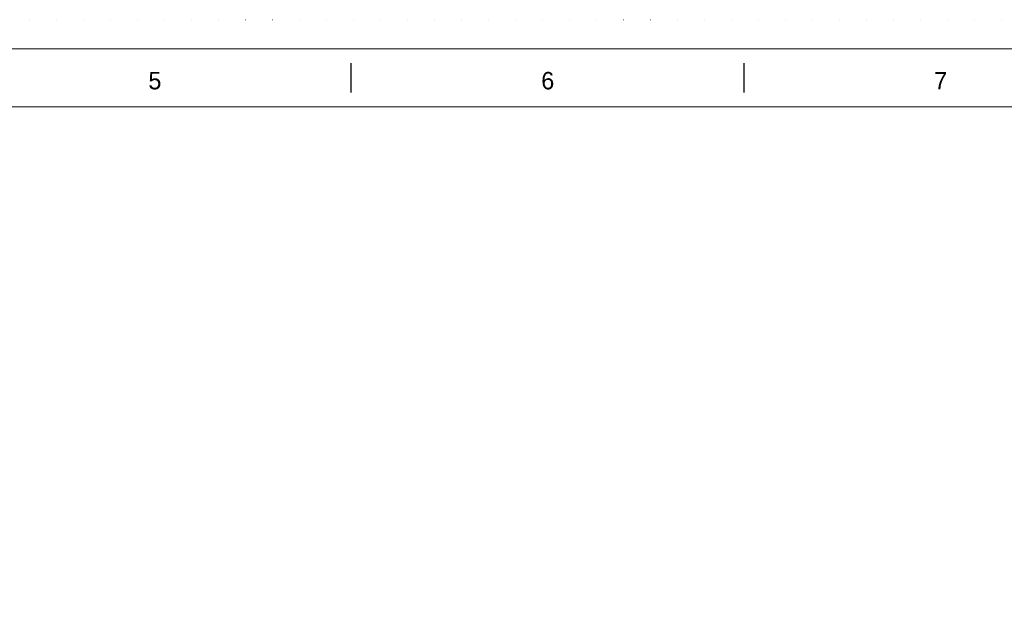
# Model space of a CAD drawing. Header units: millimetres. Extents: x -13186 to -571, y -579947 to -571037.
# Tile 19 of 31: x -8748 to -6207, y -572555 to -571037. Entities that reach past the tile are written whole.
import ezdxf

# ---------------------------------------------------------------- set-up
doc = ezdxf.new("R2010")
doc.units = ezdxf.units.MM
doc.header["$MEASUREMENT"] = 0
doc.linetypes.add('DGN Style 1', pattern=[69.724857, 0.116015, -69.608842])
doc.styles.add('Style-ENGINEERING', font='ENGINEERING.shx')

# ---------------------------------------------------------------- blocks, each defined once
blk = doc.blocks.new('*U269')
for p, q in [((-67.63, 284.53), (-67.63, 289.53)), ((-0.05, 284.53), (-0.05, 289.53))]:
    blk.add_line(p, q)
at = {"color": 7, "linetype": 'Continuous', "lineweight": 0, "flags": 128}
blk.add_lwpolyline([(-415.55, 292.03), (415.45, 292.03), (415.45, -291.97), (-415.55, -291.97), (-415.55, 292.03)], close=True, dxfattribs=at)
at = {"color": 7, "linetype": 'Continuous', "lineweight": 13, "flags": 128}
blk.add_lwpolyline([(-405.55, 282.03), (405.45, 282.03), (405.45, -281.97), (-405.55, -281.97), (-405.55, 282.03)], close=True, dxfattribs=at)
at = {"char_height": 3, "attachment_point": 5, "line_spacing_factor": 1.2, "style": 'Style-ENGINEERING'}
for s, insert in [('5', (-101.42, 286.53)), ('6', (-33.84, 286.53)), ('7', (33.74, 286.53))]:
    blk.add_mtext(s, dxfattribs=dict(at, insert=insert))
blk = doc.blocks.new('*U140')
at = {"color": 7, "linetype": 'DGN Style 1', "lineweight": 0, "flags": 128}
blk.add_lwpolyline([(-6307.48, 4454.97), (6307.52, 4454.97), (6307.52, -4455.03), (-6307.48, -4455.03), (-6307.48, 4454.97)], close=True, dxfattribs=at)
at = {"xscale": 14.99999999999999, "yscale": 14.99999999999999, "zscale": 14.99999999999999}
blk.add_blockref('*U269', (0.72, -0.48), dxfattribs=at)

msp = doc.modelspace()

# ---------------------------------------------------------------- block references
at = {"color": 7, "lineweight": 13}
msp.add_blockref('*U140', (-6878.35, -575492.15), dxfattribs=at)

doc.saveas('drawing.dxf')
